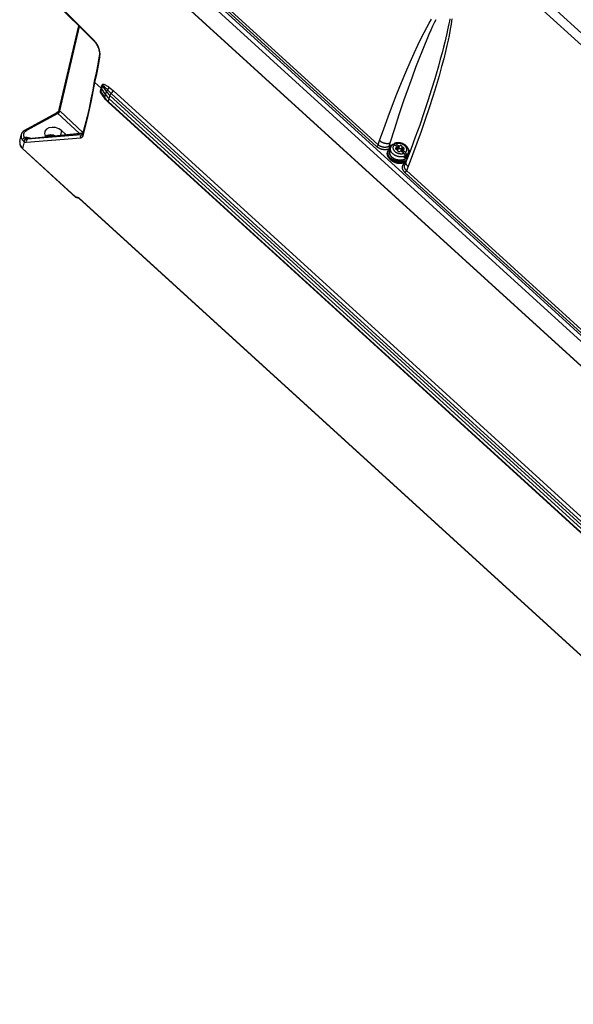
# Model space of a CAD drawing. Extents: x 0 to 594, y 0 to 420.
# Tile 47 of 104: x 494 to 519, y 82 to 127. Entities that reach past the tile are written whole.
import ezdxf

# ---------------------------------------------------------------- set-up
doc = ezdxf.new("R2010")
doc.units = 0
doc.header["$LTSCALE"] = 32.67
doc.layers.get('0').update_dxf_attribs({"linetype": 'CONTINUOUS'})
doc.layers.add('DATUM_AXIS', color=7, linetype='CONTINUOUS')

msp = doc.modelspace()

# ---------------------------------------------------------------- linework, layer by layer
at = {"color": 9, "linetype": 'CONTINUOUS'}
for p, q in [((544.4, 102.751), (500.774, 142.459)), ((544.14, 102.449), (500.512, 142.16)), ((496.326, 132.609), (524.163, 107.272)), ((496.458, 132.759), (524.294, 107.422)), ((523.985, 106.34), (496.263, 131.573)), ((509.786, 120.894), (498.4, 131.257)), ((509.716, 120.815), (498.33, 131.177)), ((496.955, 125.626), (495.195, 127.373)), ((495.435, 122.424), (496.327, 126.217)), ((497.268, 123.313), (497.3, 123.45)), ((497.291, 123.286), (497.323, 123.423)), ((497.291, 123.286), (497.462, 123.022)), ((497.3, 123.45), (497.341, 123.591)), ((497.323, 123.423), (497.364, 123.565)), ((497.536, 123.301), (497.364, 123.565)), ((497.495, 123.16), (497.536, 123.301)), ((497.838, 123.336), (537.08, 87.617)), ((497.462, 123.022), (497.495, 123.16)), ((497.503, 122.94), (497.501, 122.935)), ((497.648, 122.981), (497.616, 122.844)), ((497.616, 122.844), (536.858, 87.126)), ((497.684, 122.751), (497.619, 122.812)), ((497.689, 123.123), (497.648, 122.981)), ((536.931, 87.405), (497.689, 123.123)), ((497.749, 123.208), (536.991, 87.49)), ((496.481, 121.439), (495.435, 122.424)), ((497.685, 122.754), (497.684, 122.751)), ((536.926, 87.032), (497.684, 122.751)), ((495.349, 122.311), (493.93, 121.537)), ((495.349, 122.311), (496.303, 121.414)), ((495.512, 121.535), (495.464, 121.328)), ((493.826, 121.036), (493.755, 120.735)), ((493.851, 121.207), (493.889, 121.228)), ((493.931, 121.011), (496.382, 121.209)), ((496.42, 121.342), (493.969, 121.145)), ((494.024, 121.175), (493.969, 121.145)), ((494.024, 121.175), (496.478, 121.427)), ((494.091, 121.199), (494.088, 121.187)), ((494.119, 121.19), (494.091, 121.199)), ((496.42, 121.342), (496.461, 121.365)), ((496.452, 121.351), (496.42, 121.342)), ((509.786, 120.894), (509.851, 121.085)), ((493.759, 120.732), (496.145, 118.56)), ((510.275, 120.825), (510.329, 120.984)), ((510.293, 120.836), (510.329, 120.984)), ((511.013, 120.087), (511.024, 120.093)), ((511.132, 119.92), (511.058, 119.731)), ((522.444, 109.372), (511.059, 119.735)), ((522.374, 109.293), (510.989, 119.656)), ((496.295, 118.505), (496.145, 118.56)), ((496.295, 118.505), (536.17, 82.211))]:
    msp.add_line(p, q, dxfattribs=at)
at = {"color": 7, "linetype": 'CONTINUOUS'}
for p, q in [((523.986, 106.318), (496.264, 131.551)), ((495.196, 127.339), (496.956, 125.592)), ((495.411, 122.484), (496.296, 126.247)), ((497.217, 124.901), (497.217, 124.901)), ((496.991, 123.766), (496.991, 123.768)), ((497.017, 123.708), (497.3, 123.45)), ((512.334, 123.868), (512.332, 123.863)), ((497.495, 123.16), (497.323, 123.423)), ((497.466, 122.991), (497.349, 123.171)), ((536.863, 87.093), (497.621, 122.811)), ((497.648, 122.981), (536.89, 87.263)), ((493.864, 121.556), (495.284, 122.33)), ((495.512, 121.535), (495.714, 121.353)), ((493.632, 121.042), (493.693, 121.337)), ((494.048, 121.183), (496.48, 121.432)), ((496.156, 118.529), (493.763, 120.707)), ((511.048, 120.155), (510.98, 119.983)), ((496.165, 118.524), (496.157, 118.529)), ((496.31, 118.471), (496.165, 118.523)), ((496.306, 118.475), (536.166, 82.194))]:
    msp.add_line(p, q, dxfattribs=at)
at = {"color": 9, "linetype": 'CONTINUOUS'}
for points in [[(509.851, 121.085), (510.037, 121.617), (510.23, 122.15), (510.428, 122.678), (510.63, 123.195), (510.831, 123.694), (511.03, 124.17), (511.225, 124.618), (511.409, 125.025), (511.577, 125.384), (511.727, 125.693), (511.862, 125.958), (511.982, 126.185), (512.089, 126.38), (512.185, 126.548)], [(510.329, 120.984), (510.53, 121.627), (510.737, 122.263), (510.946, 122.884), (511.145, 123.456), (511.325, 123.954), (511.486, 124.388), (511.631, 124.766), (511.762, 125.098), (511.881, 125.39), (511.988, 125.647), (512.086, 125.874), (512.174, 126.073), (512.254, 126.249), (512.327, 126.404), (512.393, 126.54)], [(513.102, 126.569), (513.088, 126.456), (513.069, 126.327), (513.046, 126.181), (513.017, 126.014), (512.98, 125.825), (512.936, 125.611), (512.881, 125.367), (512.816, 125.09), (512.737, 124.774), (512.642, 124.415), (512.528, 124.007), (512.395, 123.553), (512.245, 123.065), (512.081, 122.556), (511.907, 122.033), (511.722, 121.5)], [(513.013, 126.564), (512.995, 126.46), (512.972, 126.343), (512.946, 126.212), (512.915, 126.066), (512.879, 125.903), (512.836, 125.72), (512.787, 125.517), (512.73, 125.289), (512.663, 125.034), (512.586, 124.75), (512.497, 124.431), (512.394, 124.073), (512.334, 123.868)], [(496.956, 125.592), (496.952, 125.598), (496.955, 125.626)], [(497.244, 124.845), (497.251, 124.997), (497.222, 125.163), (497.159, 125.332), (497.068, 125.49), (496.955, 125.626)], [(497.017, 123.708), (497.097, 124.083), (497.173, 124.463), (497.244, 124.845)], [(497.217, 124.901), (497.22, 124.877), (497.244, 124.845)], [(496.488, 121.307), (496.687, 122.087), (496.863, 122.887), (497.017, 123.708)], [(497.501, 122.935), (497.463, 122.98), (497.428, 123.022), (497.397, 123.061), (497.369, 123.099), (497.344, 123.134), (497.323, 123.167), (497.304, 123.198), (497.289, 123.226), (497.277, 123.253), (497.27, 123.277), (497.267, 123.297), (497.268, 123.313)], [(497.291, 123.286), (497.284, 123.295), (497.276, 123.304), (497.268, 123.313)], [(497.349, 123.171), (497.343, 123.181), (497.336, 123.193), (497.329, 123.204), (497.322, 123.214), (497.317, 123.224), (497.312, 123.233), (497.307, 123.241), (497.303, 123.249), (497.299, 123.256), (497.296, 123.263), (497.293, 123.27), (497.292, 123.276), (497.291, 123.281), (497.291, 123.286)], [(497.647, 123.491), (497.593, 123.526), (497.546, 123.555), (497.504, 123.577), (497.468, 123.595), (497.436, 123.607), (497.407, 123.615), (497.378, 123.618), (497.355, 123.611), (497.341, 123.591)], [(497.364, 123.565), (497.357, 123.574), (497.35, 123.583), (497.341, 123.591)], [(497.59, 123.366), (497.569, 123.389), (497.549, 123.41), (497.531, 123.429), (497.514, 123.446), (497.499, 123.462), (497.485, 123.476), (497.472, 123.489), (497.459, 123.501), (497.448, 123.512), (497.438, 123.521), (497.428, 123.53), (497.419, 123.538), (497.411, 123.544), (497.403, 123.55), (497.396, 123.555), (497.39, 123.56), (497.384, 123.563), (497.379, 123.566), (497.374, 123.568), (497.37, 123.569), (497.366, 123.568), (497.364, 123.565)], [(497.536, 123.301), (497.546, 123.324), (497.565, 123.346), (497.59, 123.366)], [(497.59, 123.366), (497.638, 123.315), (497.691, 123.262), (497.749, 123.208)], [(497.591, 123.368), (497.619, 123.408), (497.638, 123.45), (497.647, 123.491)], [(497.647, 123.491), (497.709, 123.446), (497.772, 123.394), (497.838, 123.336)], [(497.788, 123.248), (497.82, 123.293), (497.838, 123.336)], [(497.466, 122.991), (497.462, 123.002), (497.462, 123.022)], [(497.619, 122.812), (497.558, 122.873), (497.501, 122.935)], [(497.616, 122.844), (497.615, 122.822), (497.621, 122.811)], [(497.788, 123.248), (497.723, 123.182), (497.702, 123.152), (497.689, 123.123)], [(495.349, 122.311), (495.386, 122.341), (495.418, 122.382), (495.435, 122.424)], [(495.437, 122.422), (495.413, 122.457), (495.411, 122.484)], [(495.348, 122.312), (495.312, 122.332), (495.284, 122.33)], [(493.851, 121.207), (493.81, 121.3), (493.81, 121.392), (493.851, 121.474), (493.93, 121.537)], [(493.864, 121.556), (493.894, 121.558), (493.929, 121.539)], [(511.722, 121.5), (511.53, 120.967), (511.332, 120.438), (511.132, 119.92)], [(493.851, 121.207), (493.801, 121.184), (493.764, 121.15), (493.745, 121.113)], [(493.745, 121.113), (493.768, 121.085), (493.793, 121.06), (493.822, 121.039)], [(493.89, 121.164), (493.854, 121.132), (493.83, 121.086), (493.822, 121.039)], [(493.822, 121.039), (493.86, 121.022), (493.897, 121.013), (493.931, 121.011)], [(493.892, 121.165), (493.875, 121.176), (493.862, 121.191), (493.851, 121.207)], [(493.889, 121.228), (493.935, 121.196), (493.981, 121.178), (494.024, 121.175)], [(493.889, 121.228), (493.951, 121.203), (494.016, 121.186), (494.031, 121.183)], [(494.091, 121.199), (494.026, 121.213), (493.959, 121.222), (493.889, 121.228)], [(493.969, 121.145), (493.945, 121.146), (493.919, 121.153), (493.892, 121.165)], [(493.967, 121.144), (493.936, 121.111), (493.922, 121.062), (493.931, 121.011)], [(494.048, 121.183), (494.044, 121.182), (494.024, 121.175)], [(495.216, 121.302), (495.155, 121.324), (494.997, 121.339), (494.85, 121.314), (494.786, 121.279)], [(496.382, 121.209), (496.373, 121.258), (496.386, 121.307), (496.418, 121.341)], [(496.382, 121.209), (496.429, 121.223), (496.465, 121.256), (496.488, 121.307)], [(496.464, 121.375), (496.465, 121.345), (496.488, 121.307)], [(509.851, 121.085), (509.861, 121.077), (509.872, 121.068), (509.883, 121.06), (509.894, 121.052), (509.906, 121.044), (509.918, 121.037), (509.931, 121.029), (509.944, 121.022), (509.956, 121.016), (509.97, 121.009), (509.983, 121.003), (509.997, 120.998), (510.011, 120.992), (510.025, 120.987), (510.039, 120.983), (510.053, 120.979), (510.067, 120.975), (510.082, 120.971), (510.096, 120.968), (510.11, 120.966), (510.125, 120.963), (510.139, 120.962), (510.153, 120.96), (510.167, 120.959), (510.181, 120.959), (510.195, 120.958), (510.208, 120.959), (510.222, 120.959), (510.235, 120.961), (510.248, 120.962), (510.26, 120.964), (510.273, 120.966), (510.285, 120.969), (510.296, 120.972), (510.308, 120.976), (510.319, 120.98), (510.329, 120.984)], [(493.759, 120.732), (493.76, 120.711), (493.763, 120.707)], [(509.786, 120.894), (509.784, 120.891), (509.782, 120.887), (509.781, 120.883), (509.778, 120.879), (509.776, 120.875), (509.774, 120.871), (509.771, 120.867), (509.768, 120.863), (509.765, 120.859), (509.762, 120.855), (509.759, 120.851), (509.756, 120.847), (509.752, 120.844), (509.749, 120.84), (509.745, 120.837), (509.742, 120.833), (509.738, 120.83), (509.734, 120.827), (509.73, 120.824), (509.727, 120.822), (509.723, 120.819), (509.719, 120.817), (509.716, 120.815)], [(510.259, 120.698), (510.258, 120.698), (510.244, 120.693), (510.228, 120.689), (510.213, 120.685), (510.197, 120.682), (510.18, 120.679), (510.164, 120.677), (510.147, 120.675), (510.13, 120.673), (510.113, 120.673), (510.096, 120.673), (510.079, 120.673), (510.061, 120.674), (510.044, 120.675), (510.026, 120.677), (510.009, 120.68), (509.991, 120.682), (509.974, 120.686), (509.957, 120.69), (509.94, 120.694), (509.923, 120.699), (509.906, 120.705), (509.889, 120.711), (509.873, 120.717), (509.857, 120.724), (509.841, 120.731), (509.825, 120.739), (509.81, 120.747), (509.795, 120.756), (509.781, 120.765), (509.767, 120.774), (509.753, 120.784), (509.74, 120.794), (509.728, 120.804), (509.716, 120.815)], [(510.293, 120.836), (510.263, 120.819), (510.252, 120.814), (510.24, 120.809), (510.228, 120.804), (510.215, 120.799), (510.202, 120.796), (510.189, 120.792), (510.175, 120.789), (510.162, 120.787), (510.148, 120.784), (510.134, 120.783), (510.119, 120.782), (510.105, 120.781), (510.09, 120.781), (510.076, 120.781), (510.061, 120.782), (510.046, 120.783), (510.032, 120.785), (510.017, 120.787), (510.002, 120.789), (509.988, 120.792), (509.973, 120.796), (509.959, 120.8), (509.945, 120.804), (509.931, 120.809), (509.917, 120.814), (509.904, 120.819), (509.89, 120.825), (509.877, 120.831), (509.865, 120.838), (509.852, 120.845), (509.84, 120.853), (509.828, 120.86), (509.817, 120.868), (509.806, 120.877), (509.796, 120.885), (509.786, 120.894)], [(510.275, 120.825), (510.274, 120.822), (510.273, 120.818), (510.273, 120.814), (510.273, 120.81), (510.273, 120.806), (510.273, 120.802), (510.274, 120.797), (510.275, 120.793), (510.276, 120.789), (510.277, 120.784), (510.278, 120.779), (510.28, 120.775), (510.281, 120.77), (510.283, 120.766), (510.285, 120.761), (510.288, 120.757), (510.29, 120.753), (510.293, 120.748), (510.295, 120.744), (510.298, 120.741)], [(510.293, 120.836), (510.293, 120.832), (510.292, 120.828), (510.292, 120.824), (510.292, 120.82), (510.292, 120.816), (510.292, 120.812), (510.293, 120.808), (510.293, 120.803), (510.294, 120.799), (510.296, 120.794), (510.297, 120.79), (510.298, 120.785), (510.3, 120.781), (510.302, 120.776), (510.304, 120.772), (510.306, 120.767), (510.309, 120.763), (510.311, 120.759), (510.314, 120.755)], [(510.407, 120.881), (510.401, 120.879), (510.382, 120.874), (510.363, 120.867), (510.345, 120.86), (510.327, 120.852), (510.31, 120.844), (510.293, 120.836)], [(511.22, 120.6), (511.214, 120.609), (511.203, 120.624), (511.191, 120.639), (511.179, 120.654), (511.165, 120.669), (511.152, 120.684)], [(511.132, 119.92), (511.122, 119.929), (511.113, 119.939), (511.104, 119.948), (511.096, 119.958), (511.088, 119.968), (511.081, 119.978), (511.074, 119.988), (511.068, 119.999), (511.063, 120.009), (511.058, 120.019), (511.053, 120.03), (511.049, 120.04), (511.046, 120.05), (511.043, 120.06), (511.041, 120.071), (511.039, 120.081), (511.039, 120.091), (511.038, 120.101), (511.039, 120.11), (511.039, 120.12), (511.041, 120.129), (511.043, 120.139), (511.046, 120.148), (511.048, 120.155)], [(510.989, 119.656), (510.977, 119.667), (510.966, 119.678), (510.956, 119.689), (510.946, 119.701), (510.937, 119.713), (510.928, 119.725), (510.92, 119.737), (510.913, 119.749), (510.906, 119.762), (510.9, 119.775), (510.895, 119.787), (510.89, 119.8), (510.886, 119.813), (510.883, 119.826), (510.88, 119.839), (510.878, 119.851), (510.877, 119.864), (510.876, 119.877), (510.877, 119.89), (510.878, 119.902), (510.88, 119.914), (510.882, 119.927), (510.885, 119.939), (510.889, 119.951), (510.894, 119.962), (510.899, 119.974), (510.905, 119.985), (510.912, 119.996), (510.919, 120.007), (510.927, 120.017), (510.936, 120.027), (510.945, 120.037), (510.955, 120.046), (510.965, 120.055), (510.976, 120.064), (510.988, 120.072), (511, 120.079), (511.013, 120.087)], [(511.059, 119.735), (511.049, 119.744), (511.04, 119.754), (511.031, 119.763), (511.023, 119.773), (511.016, 119.783), (511.008, 119.793), (511.002, 119.803), (510.996, 119.814), (510.99, 119.824), (510.985, 119.835), (510.981, 119.845), (510.977, 119.856), (510.974, 119.867), (510.972, 119.878), (510.97, 119.889), (510.969, 119.9), (510.968, 119.91), (510.968, 119.921), (510.968, 119.932), (510.97, 119.942), (510.972, 119.953), (510.974, 119.963), (510.977, 119.974), (510.98, 119.983)], [(511.058, 119.731), (511.056, 119.728), (511.054, 119.724), (511.052, 119.72), (511.05, 119.716), (511.047, 119.712), (511.044, 119.708), (511.042, 119.704), (511.039, 119.7), (511.036, 119.696), (511.032, 119.692), (511.029, 119.688), (511.026, 119.685), (511.022, 119.681), (511.019, 119.678), (511.015, 119.674), (511.011, 119.671), (511.008, 119.668), (511.004, 119.665), (511, 119.662), (510.996, 119.66), (510.993, 119.658), (510.989, 119.656)], [(511.019, 120.081), (511.016, 120.084), (511.013, 120.087)]]:
    msp.add_lwpolyline(points, dxfattribs=at)
at = {"color": 7, "linetype": 'CONTINUOUS'}
for points in [[(496.956, 125.592), (496.971, 125.578), (496.986, 125.561), (497.001, 125.544), (497.016, 125.526), (497.031, 125.507), (497.045, 125.488), (497.059, 125.468), (497.073, 125.448), (497.086, 125.427), (497.099, 125.406), (497.111, 125.384), (497.123, 125.362), (497.134, 125.34), (497.145, 125.317), (497.155, 125.295), (497.164, 125.272), (497.173, 125.249), (497.181, 125.226), (497.188, 125.203), (497.195, 125.181), (497.201, 125.158), (497.207, 125.135), (497.211, 125.113), (497.215, 125.091), (497.218, 125.07), (497.221, 125.049), (497.223, 125.028), (497.224, 125.008), (497.224, 124.988), (497.224, 124.969), (497.223, 124.95), (497.222, 124.932), (497.22, 124.915), (497.217, 124.901)], [(497.217, 124.901), (497.146, 124.52), (497.07, 124.141), (496.991, 123.768)], [(496.991, 123.766), (496.917, 123.356), (496.838, 122.949), (496.753, 122.547), (496.662, 122.151), (496.566, 121.759), (496.464, 121.374)], [(497.017, 123.708), (496.992, 123.742), (496.991, 123.766)], [(512.332, 123.863), (512.192, 123.401), (512.025, 122.877), (511.846, 122.336), (511.656, 121.787), (511.458, 121.235), (511.255, 120.689), (511.048, 120.155)], [(497.323, 123.423), (497.317, 123.432), (497.309, 123.441), (497.3, 123.45)], [(497.536, 123.301), (497.58, 123.239), (497.632, 123.18), (497.689, 123.123)], [(497.616, 122.844), (497.558, 122.901), (497.507, 122.961), (497.462, 123.022)], [(497.466, 122.991), (497.485, 122.964), (497.505, 122.937), (497.526, 122.911), (497.548, 122.885), (497.571, 122.86), (497.596, 122.836), (497.621, 122.811)], [(497.495, 123.16), (497.539, 123.098), (497.591, 123.038), (497.648, 122.981)], [(495.411, 122.484), (495.411, 122.483), (495.41, 122.48), (495.409, 122.476), (495.408, 122.473), (495.406, 122.469), (495.404, 122.464), (495.402, 122.46), (495.4, 122.455), (495.397, 122.449), (495.394, 122.444), (495.391, 122.438), (495.387, 122.432), (495.383, 122.426), (495.379, 122.42), (495.374, 122.413), (495.37, 122.407), (495.365, 122.401), (495.359, 122.395), (495.354, 122.388), (495.349, 122.382), (495.343, 122.377), (495.337, 122.371), (495.332, 122.366), (495.326, 122.361), (495.321, 122.356), (495.315, 122.351), (495.31, 122.347), (495.304, 122.343), (495.299, 122.339), (495.295, 122.336), (495.29, 122.333), (495.286, 122.331), (495.284, 122.33)], [(493.864, 121.556), (493.847, 121.546), (493.831, 121.536), (493.816, 121.524), (493.801, 121.513), (493.787, 121.501), (493.774, 121.488), (493.762, 121.475), (493.751, 121.461), (493.741, 121.447), (493.731, 121.433), (493.723, 121.418), (493.715, 121.403), (493.708, 121.388), (493.703, 121.372), (493.698, 121.356), (493.694, 121.34), (493.693, 121.337)], [(495.512, 121.535), (495.389, 121.617), (495.242, 121.668), (495.09, 121.682), (494.948, 121.657), (494.836, 121.596), (494.765, 121.507), (494.754, 121.477)], [(493.632, 121.042), (493.632, 121.039), (493.629, 121.023), (493.627, 121.006), (493.627, 120.99), (493.627, 120.973), (493.628, 120.956), (493.63, 120.938), (493.633, 120.921), (493.637, 120.904), (493.642, 120.886), (493.649, 120.869), (493.656, 120.852), (493.664, 120.835), (493.673, 120.818), (493.683, 120.801), (493.694, 120.784), (493.706, 120.768), (493.719, 120.752), (493.733, 120.737), (493.748, 120.722), (493.763, 120.707)], [(493.632, 121.042), (493.631, 120.947), (493.673, 120.835), (493.759, 120.732)], [(493.693, 121.337), (493.694, 121.229), (493.745, 121.113)], [(494.048, 121.183), (494.045, 121.182), (494.041, 121.182), (494.037, 121.183), (494.032, 121.183), (494.031, 121.183)], [(494.754, 121.477), (494.746, 121.4), (494.78, 121.286), (494.801, 121.26)], [(494.791, 121.272), (494.797, 121.274), (494.812, 121.281), (494.828, 121.287), (494.845, 121.292), (494.863, 121.297), (494.881, 121.301), (494.9, 121.305), (494.919, 121.308), (494.939, 121.31), (494.959, 121.312), (494.979, 121.313), (495, 121.313), (495.021, 121.313), (495.042, 121.312), (495.063, 121.31), (495.083, 121.308), (495.104, 121.305), (495.125, 121.302), (495.146, 121.297), (495.152, 121.296)], [(496.464, 121.375), (496.463, 121.371), (496.462, 121.367), (496.461, 121.363), (496.459, 121.36), (496.457, 121.357), (496.456, 121.355), (496.455, 121.354), (496.454, 121.352), (496.453, 121.352), (496.452, 121.351), (496.452, 121.351)], [(496.157, 118.529), (496.152, 118.533), (496.145, 118.56)], [(496.306, 118.474), (496.302, 118.479), (496.295, 118.505)]]:
    msp.add_lwpolyline(points, dxfattribs=at)
at = {"layer": 'DATUM_AXIS', "color": 7, "linetype": 'CONTINUOUS'}
for p, q in [((510.204, 120.564), (510.217, 120.612)), ((510.3, 120.612), (510.34, 120.764)), ((510.498, 120.912), (510.503, 120.93)), ((510.608, 120.814), (510.517, 120.898)), ((510.68, 120.854), (510.589, 120.937)), ((510.592, 120.691), (510.616, 120.78)), ((510.644, 120.716), (510.607, 120.749)), ((510.644, 120.716), (510.68, 120.854)), ((510.94, 120.513), (510.848, 120.596)), ((510.885, 120.563), (510.913, 120.67)), ((510.898, 120.551), (510.92, 120.635)), ((511.012, 120.552), (510.92, 120.635)), ((510.971, 120.313), (510.989, 120.382)), ((511.043, 120.353), (510.992, 120.399)), ((511.043, 120.353), (511.061, 120.421)), ((511.112, 120.397), (511.152, 120.548))]:
    msp.add_line(p, q, dxfattribs=at)
at = {"layer": 'DATUM_AXIS', "color": 9, "linetype": 'CONTINUOUS'}
for p, q in [((510.584, 120.698), (510.603, 120.767)), ((510.673, 120.707), (510.709, 120.844)), ((510.71, 120.708), (510.746, 120.846)), ((510.834, 120.664), (510.871, 120.802)), ((510.86, 120.64), (510.897, 120.778)), ((510.889, 120.559), (510.915, 120.657)), ((511.108, 120.385), (511.106, 120.379))]:
    msp.add_line(p, q, dxfattribs=at)
at = {"layer": 'DATUM_AXIS', "color": 7, "linetype": 'CONTINUOUS'}
for points in [[(510.217, 120.612), (510.215, 120.603), (510.213, 120.592), (510.211, 120.582), (510.21, 120.571), (510.209, 120.561), (510.209, 120.55), (510.209, 120.539), (510.209, 120.528), (510.21, 120.517), (510.212, 120.506), (510.214, 120.495), (510.216, 120.485), (510.219, 120.474), (510.222, 120.463), (510.226, 120.452), (510.23, 120.441), (510.235, 120.43), (510.24, 120.419), (510.245, 120.408), (510.251, 120.398), (510.257, 120.387), (510.264, 120.377), (510.271, 120.366), (510.278, 120.356), (510.286, 120.346), (510.294, 120.336), (510.303, 120.326), (510.312, 120.316), (510.321, 120.306), (510.33, 120.297), (510.34, 120.288)], [(510.344, 120.776), (510.334, 120.77), (510.324, 120.763), (510.315, 120.756), (510.306, 120.748), (510.297, 120.741), (510.289, 120.733), (510.281, 120.725), (510.273, 120.716), (510.266, 120.708), (510.26, 120.699), (510.253, 120.69), (510.247, 120.681), (510.242, 120.672), (510.236, 120.663), (510.232, 120.653), (510.227, 120.643), (510.224, 120.633), (510.22, 120.623), (510.217, 120.612)], [(510.3, 120.612), (510.297, 120.598), (510.294, 120.584), (510.293, 120.57), (510.292, 120.556), (510.293, 120.541), (510.294, 120.527), (510.296, 120.512), (510.299, 120.497), (510.303, 120.482), (510.308, 120.467), (510.314, 120.453), (510.321, 120.438), (510.328, 120.424), (510.337, 120.409), (510.346, 120.395), (510.356, 120.381), (510.367, 120.368), (510.379, 120.355), (510.392, 120.342), (510.405, 120.329)], [(510.446, 120.915), (510.433, 120.905), (510.421, 120.894), (510.409, 120.883), (510.398, 120.871), (510.388, 120.859), (510.378, 120.846), (510.37, 120.833), (510.362, 120.82), (510.355, 120.806), (510.349, 120.792), (510.344, 120.778), (510.34, 120.764)], [(510.446, 120.915), (510.447, 120.916), (510.449, 120.917), (510.452, 120.918), (510.454, 120.919), (510.457, 120.92), (510.459, 120.921), (510.462, 120.921), (510.465, 120.921), (510.467, 120.921), (510.47, 120.921), (510.473, 120.921), (510.476, 120.921), (510.479, 120.92), (510.482, 120.919), (510.485, 120.918), (510.488, 120.917), (510.491, 120.915), (510.495, 120.914), (510.498, 120.912), (510.501, 120.91), (510.504, 120.908), (510.507, 120.906), (510.51, 120.903), (510.513, 120.901), (510.517, 120.898)], [(510.525, 120.958), (510.524, 120.958), (510.521, 120.956), (510.519, 120.955), (510.517, 120.954), (510.515, 120.952), (510.513, 120.95), (510.512, 120.948), (510.51, 120.946), (510.508, 120.944), (510.507, 120.941), (510.506, 120.938), (510.505, 120.936), (510.504, 120.933), (510.503, 120.93)], [(511.152, 120.548), (511.155, 120.563), (511.158, 120.578), (511.16, 120.593), (511.16, 120.609), (511.16, 120.624), (511.159, 120.64), (511.157, 120.656), (511.154, 120.672), (511.151, 120.688), (511.146, 120.704), (511.14, 120.72), (511.133, 120.736), (511.125, 120.751), (511.117, 120.767), (511.107, 120.782), (511.096, 120.797), (511.085, 120.812), (511.073, 120.826), (511.059, 120.84), (511.046, 120.854), (511.031, 120.867), (511.016, 120.879), (511, 120.891), (510.983, 120.902), (510.966, 120.913), (510.948, 120.923), (510.93, 120.932), (510.912, 120.94), (510.893, 120.948), (510.874, 120.956), (510.855, 120.962), (510.835, 120.968), (510.815, 120.973), (510.795, 120.978), (510.775, 120.981), (510.755, 120.984), (510.735, 120.986), (510.714, 120.987), (510.694, 120.988), (510.674, 120.988), (510.654, 120.987), (510.635, 120.985), (510.615, 120.982), (510.596, 120.979), (510.577, 120.975), (510.559, 120.97), (510.541, 120.964), (510.525, 120.958)], [(510.589, 120.937), (510.585, 120.94), (510.582, 120.942), (510.579, 120.945), (510.576, 120.947), (510.573, 120.949), (510.57, 120.951), (510.567, 120.953), (510.563, 120.954), (510.56, 120.956), (510.557, 120.957), (510.554, 120.958), (510.551, 120.959), (510.548, 120.96), (510.545, 120.96), (510.542, 120.961), (510.539, 120.961), (510.537, 120.961), (510.534, 120.96), (510.531, 120.96), (510.529, 120.959), (510.526, 120.959), (510.525, 120.958)], [(510.572, 120.738), (510.572, 120.738), (510.571, 120.735), (510.571, 120.733), (510.571, 120.73), (510.571, 120.728), (510.571, 120.725), (510.571, 120.723), (510.572, 120.72), (510.573, 120.718), (510.573, 120.715), (510.574, 120.713), (510.576, 120.71), (510.577, 120.708), (510.578, 120.706), (510.58, 120.703), (510.582, 120.701), (510.584, 120.699), (510.586, 120.696), (510.588, 120.694), (510.59, 120.692), (510.593, 120.69), (510.595, 120.688), (510.598, 120.686), (510.6, 120.684), (510.603, 120.683), (510.606, 120.681), (510.609, 120.679), (510.612, 120.678), (510.615, 120.677), (510.619, 120.675), (510.622, 120.674), (510.625, 120.673), (510.628, 120.672)], [(510.603, 120.767), (510.6, 120.766), (510.597, 120.765), (510.594, 120.764), (510.592, 120.763), (510.59, 120.761), (510.587, 120.76), (510.585, 120.758), (510.583, 120.756), (510.581, 120.755), (510.58, 120.753), (510.578, 120.751), (510.577, 120.749), (510.575, 120.747), (510.574, 120.744), (510.573, 120.742), (510.572, 120.74), (510.572, 120.738)], [(510.603, 120.767), (510.604, 120.768), (510.605, 120.769), (510.607, 120.769), (510.608, 120.77), (510.609, 120.771), (510.61, 120.772), (510.611, 120.773), (510.612, 120.774), (510.613, 120.775), (510.614, 120.776), (510.615, 120.777), (510.615, 120.778), (510.615, 120.779), (510.616, 120.78)], [(510.608, 120.814), (510.608, 120.812), (510.608, 120.81), (510.609, 120.807), (510.609, 120.805), (510.61, 120.802), (510.61, 120.8), (510.611, 120.797), (510.612, 120.795), (510.614, 120.792)], [(510.616, 120.78), (510.616, 120.781), (510.616, 120.782), (510.616, 120.783), (510.616, 120.785), (510.616, 120.786), (510.616, 120.787), (510.615, 120.788), (510.615, 120.79), (510.614, 120.791), (510.614, 120.792)], [(510.658, 120.648), (510.658, 120.649), (510.657, 120.651), (510.657, 120.652), (510.656, 120.653), (510.656, 120.655), (510.655, 120.656), (510.654, 120.657), (510.654, 120.658), (510.653, 120.66), (510.652, 120.661), (510.65, 120.662), (510.649, 120.663), (510.648, 120.664), (510.646, 120.665), (510.645, 120.666), (510.644, 120.667), (510.642, 120.668), (510.64, 120.669), (510.639, 120.669), (510.637, 120.67), (510.635, 120.671), (510.634, 120.671), (510.628, 120.672)], [(510.673, 120.707), (510.67, 120.708), (510.666, 120.709), (510.663, 120.711), (510.66, 120.712), (510.657, 120.713), (510.654, 120.714), (510.65, 120.715), (510.647, 120.715), (510.644, 120.716)], [(510.658, 120.648), (510.658, 120.645), (510.658, 120.643), (510.659, 120.64), (510.66, 120.638), (510.661, 120.635), (510.662, 120.633), (510.663, 120.631), (510.664, 120.628), (510.666, 120.626), (510.667, 120.623), (510.669, 120.621), (510.671, 120.619), (510.673, 120.617), (510.675, 120.614), (510.678, 120.612), (510.68, 120.61), (510.683, 120.608), (510.685, 120.606), (510.688, 120.605), (510.691, 120.603), (510.694, 120.601), (510.697, 120.6), (510.7, 120.598), (510.703, 120.597), (510.707, 120.596), (510.71, 120.595), (510.713, 120.594), (510.716, 120.593), (510.72, 120.592), (510.723, 120.592), (510.727, 120.591), (510.73, 120.591), (510.733, 120.59), (510.737, 120.59), (510.74, 120.59), (510.743, 120.59), (510.747, 120.591), (510.75, 120.591), (510.753, 120.591), (510.756, 120.592), (510.759, 120.593), (510.762, 120.593), (510.765, 120.594), (510.768, 120.595), (510.771, 120.597), (510.773, 120.598), (510.776, 120.599), (510.778, 120.601), (510.78, 120.602), (510.782, 120.604)], [(510.71, 120.708), (510.709, 120.707), (510.707, 120.706), (510.706, 120.706), (510.705, 120.705), (510.703, 120.704), (510.702, 120.704), (510.7, 120.703), (510.699, 120.703), (510.697, 120.703), (510.695, 120.702), (510.694, 120.702), (510.692, 120.702), (510.69, 120.702), (510.688, 120.702), (510.686, 120.703), (510.685, 120.703), (510.683, 120.703), (510.681, 120.704), (510.679, 120.704), (510.678, 120.705), (510.676, 120.705), (510.674, 120.706), (510.673, 120.707)], [(510.709, 120.844), (510.706, 120.846), (510.703, 120.847), (510.7, 120.848), (510.697, 120.85), (510.693, 120.851), (510.69, 120.852), (510.687, 120.852), (510.684, 120.853), (510.68, 120.854)], [(510.709, 120.844), (510.711, 120.844), (510.712, 120.843), (510.714, 120.842), (510.716, 120.842), (510.718, 120.841), (510.719, 120.841), (510.721, 120.841), (510.723, 120.84), (510.725, 120.84), (510.727, 120.84), (510.728, 120.84), (510.73, 120.84), (510.732, 120.84), (510.733, 120.84), (510.735, 120.841), (510.737, 120.841), (510.738, 120.842), (510.74, 120.842), (510.741, 120.843), (510.743, 120.843), (510.744, 120.844), (510.745, 120.845), (510.746, 120.846)], [(510.834, 120.664), (510.834, 120.667), (510.834, 120.669), (510.833, 120.672), (510.832, 120.674), (510.831, 120.677), (510.83, 120.679), (510.829, 120.681), (510.828, 120.684), (510.826, 120.686), (510.825, 120.689), (510.823, 120.691), (510.821, 120.693), (510.819, 120.695), (510.816, 120.698), (510.814, 120.7), (510.812, 120.702), (510.809, 120.704), (510.806, 120.706), (510.804, 120.707), (510.801, 120.709), (510.798, 120.711), (510.795, 120.712), (510.792, 120.714), (510.789, 120.715), (510.785, 120.716), (510.782, 120.717), (510.779, 120.718), (510.775, 120.719), (510.772, 120.72), (510.769, 120.72), (510.765, 120.721), (510.762, 120.721), (510.759, 120.722), (510.755, 120.722), (510.752, 120.722), (510.748, 120.722), (510.745, 120.721), (510.742, 120.721), (510.739, 120.721), (510.736, 120.72), (510.733, 120.719), (510.73, 120.718), (510.727, 120.718), (510.724, 120.717), (510.721, 120.715), (510.719, 120.714), (510.716, 120.713), (510.714, 120.711), (510.712, 120.71), (510.71, 120.708)], [(510.871, 120.802), (510.871, 120.804), (510.87, 120.807), (510.87, 120.809), (510.869, 120.812), (510.868, 120.814), (510.867, 120.817), (510.866, 120.819), (510.864, 120.822), (510.863, 120.824), (510.861, 120.826), (510.859, 120.829), (510.857, 120.831), (510.855, 120.833), (510.853, 120.835), (510.851, 120.837), (510.848, 120.839), (510.846, 120.841), (510.843, 120.843), (510.84, 120.845), (510.837, 120.847), (510.834, 120.848), (510.831, 120.85), (510.828, 120.851), (510.825, 120.853), (510.822, 120.854), (510.819, 120.855), (510.815, 120.856), (510.812, 120.857), (510.809, 120.857), (510.805, 120.858), (510.802, 120.859), (510.798, 120.859), (510.795, 120.859), (510.792, 120.859), (510.788, 120.859), (510.785, 120.859), (510.782, 120.859), (510.779, 120.859), (510.775, 120.858), (510.772, 120.858), (510.769, 120.857), (510.766, 120.856), (510.763, 120.855), (510.761, 120.854), (510.758, 120.853), (510.755, 120.852), (510.753, 120.85), (510.751, 120.849), (510.748, 120.847), (510.746, 120.846)], [(510.819, 120.605), (510.818, 120.606), (510.816, 120.607), (510.814, 120.607), (510.813, 120.608), (510.811, 120.608), (510.809, 120.609), (510.807, 120.609), (510.805, 120.609), (510.804, 120.61), (510.802, 120.61), (510.8, 120.61), (510.798, 120.61), (510.797, 120.61), (510.795, 120.609), (510.793, 120.609), (510.792, 120.609), (510.79, 120.608), (510.789, 120.608), (510.787, 120.607), (510.786, 120.606), (510.785, 120.606), (510.783, 120.605), (510.782, 120.604)], [(510.819, 120.605), (510.822, 120.604), (510.825, 120.602), (510.829, 120.601), (510.832, 120.6), (510.835, 120.599), (510.838, 120.598), (510.842, 120.597), (510.845, 120.597), (510.848, 120.596)], [(510.863, 120.64), (510.858, 120.641), (510.857, 120.641), (510.855, 120.642), (510.853, 120.643), (510.852, 120.643), (510.85, 120.644), (510.848, 120.645), (510.847, 120.646), (510.845, 120.647), (510.844, 120.648), (510.843, 120.649), (510.842, 120.65), (510.84, 120.651), (510.839, 120.652), (510.838, 120.654), (510.837, 120.655), (510.837, 120.656), (510.836, 120.657), (510.835, 120.659), (510.835, 120.66), (510.835, 120.661), (510.834, 120.663), (510.834, 120.664)], [(510.9, 120.621), (510.899, 120.622), (510.897, 120.624), (510.894, 120.626), (510.892, 120.628), (510.889, 120.629), (510.886, 120.631), (510.883, 120.633), (510.88, 120.634), (510.877, 120.635), (510.873, 120.637), (510.87, 120.638), (510.867, 120.639), (510.863, 120.64)], [(510.871, 120.802), (510.871, 120.8), (510.871, 120.799), (510.872, 120.798), (510.872, 120.797), (510.873, 120.795), (510.873, 120.794), (510.874, 120.793), (510.875, 120.791), (510.876, 120.79), (510.877, 120.789), (510.878, 120.788), (510.879, 120.787), (510.881, 120.786), (510.882, 120.785), (510.883, 120.784), (510.885, 120.783), (510.886, 120.782), (510.888, 120.781), (510.89, 120.78), (510.891, 120.78), (510.893, 120.779), (510.895, 120.779), (510.9, 120.777)], [(510.956, 120.711), (510.957, 120.712), (510.957, 120.715), (510.957, 120.717), (510.958, 120.719), (510.958, 120.722), (510.957, 120.724), (510.957, 120.727), (510.957, 120.729), (510.956, 120.732), (510.955, 120.734), (510.954, 120.737), (510.953, 120.739), (510.952, 120.742), (510.95, 120.744), (510.948, 120.747), (510.947, 120.749), (510.945, 120.751), (510.943, 120.753), (510.941, 120.756), (510.938, 120.758), (510.936, 120.76), (510.933, 120.762), (510.931, 120.764), (510.928, 120.765), (510.925, 120.767), (510.922, 120.769), (510.919, 120.77), (510.916, 120.772), (510.913, 120.773), (510.91, 120.774), (510.907, 120.776), (510.903, 120.777), (510.9, 120.777)], [(510.913, 120.67), (510.913, 120.669), (510.912, 120.668), (510.912, 120.667), (510.912, 120.665), (510.913, 120.664), (510.913, 120.663), (510.913, 120.661), (510.914, 120.66), (510.914, 120.659), (510.915, 120.657)], [(510.926, 120.682), (510.924, 120.682), (510.923, 120.681), (510.922, 120.68), (510.92, 120.68), (510.919, 120.679), (510.918, 120.678), (510.917, 120.677), (510.916, 120.676), (510.915, 120.675), (510.915, 120.674), (510.914, 120.673), (510.913, 120.672), (510.913, 120.67), (510.913, 120.67)], [(510.92, 120.635), (510.92, 120.638), (510.92, 120.64), (510.92, 120.643), (510.919, 120.645), (510.919, 120.648), (510.918, 120.65), (510.917, 120.652), (510.916, 120.655), (510.915, 120.657)], [(510.926, 120.682), (510.929, 120.683), (510.931, 120.684), (510.934, 120.686), (510.936, 120.687), (510.939, 120.688), (510.941, 120.69), (510.943, 120.692), (510.945, 120.693), (510.947, 120.695), (510.949, 120.697), (510.95, 120.699), (510.952, 120.701), (510.953, 120.703), (510.954, 120.705), (510.955, 120.708), (510.956, 120.71), (510.956, 120.711)], [(510.204, 120.564), (510.201, 120.548), (510.198, 120.532), (510.196, 120.516), (510.195, 120.5), (510.196, 120.484), (510.197, 120.467), (510.199, 120.451), (510.202, 120.434), (510.206, 120.417), (510.211, 120.401), (510.218, 120.384), (510.225, 120.368), (510.233, 120.351), (510.242, 120.335), (510.252, 120.319), (510.262, 120.303), (510.274, 120.288), (510.287, 120.272), (510.3, 120.258), (510.314, 120.243), (510.329, 120.229)], [(510.329, 120.229), (510.345, 120.215), (510.362, 120.202), (510.379, 120.189), (510.397, 120.176), (510.415, 120.164), (510.434, 120.153), (510.454, 120.142), (510.474, 120.132), (510.495, 120.123), (510.516, 120.114), (510.537, 120.106), (510.559, 120.099), (510.581, 120.092), (510.603, 120.086), (510.625, 120.081), (510.647, 120.076), (510.67, 120.072), (510.692, 120.069), (510.715, 120.067), (510.737, 120.066), (510.76, 120.065), (510.782, 120.065), (510.804, 120.066), (510.826, 120.067), (510.847, 120.07), (510.869, 120.073), (510.889, 120.077), (510.91, 120.082), (510.93, 120.087), (510.949, 120.093), (510.968, 120.1), (510.986, 120.108), (511.004, 120.116), (511.021, 120.125), (511.037, 120.135), (511.041, 120.138)], [(511.064, 120.197), (511.056, 120.191), (511.046, 120.185), (511.035, 120.179), (511.024, 120.173), (511.013, 120.168), (511.001, 120.162), (510.989, 120.158), (510.977, 120.153), (510.965, 120.149), (510.952, 120.145), (510.939, 120.141), (510.926, 120.137), (510.913, 120.134), (510.899, 120.132), (510.886, 120.129), (510.872, 120.127), (510.858, 120.125), (510.844, 120.124), (510.83, 120.123), (510.815, 120.122), (510.801, 120.121), (510.786, 120.121), (510.771, 120.121), (510.757, 120.122), (510.742, 120.123), (510.727, 120.124), (510.712, 120.126), (510.697, 120.127), (510.683, 120.13), (510.668, 120.132), (510.653, 120.135), (510.638, 120.138), (510.624, 120.141), (510.609, 120.145), (510.594, 120.149), (510.58, 120.154), (510.566, 120.158), (510.551, 120.163), (510.537, 120.168), (510.523, 120.174), (510.51, 120.18), (510.496, 120.186), (510.483, 120.192), (510.469, 120.199), (510.456, 120.206), (510.444, 120.213), (510.431, 120.22), (510.419, 120.228), (510.407, 120.236), (510.395, 120.244), (510.383, 120.252), (510.372, 120.261), (510.361, 120.27), (510.351, 120.278), (510.34, 120.288)], [(510.405, 120.329), (510.419, 120.317), (510.433, 120.305), (510.449, 120.294), (510.465, 120.283), (510.481, 120.273), (510.498, 120.263), (510.515, 120.254), (510.533, 120.245), (510.551, 120.237), (510.57, 120.23), (510.588, 120.223), (510.607, 120.217), (510.627, 120.211), (510.646, 120.206), (510.666, 120.202), (510.686, 120.199), (510.705, 120.196), (510.725, 120.194), (510.745, 120.192), (510.764, 120.192), (510.784, 120.192), (510.803, 120.193), (510.822, 120.194), (510.841, 120.196), (510.86, 120.199), (510.878, 120.203), (510.896, 120.207), (510.913, 120.212), (510.93, 120.217), (510.946, 120.224), (510.962, 120.231), (510.977, 120.238), (510.992, 120.247), (511.006, 120.255), (511.019, 120.265), (511.032, 120.275), (511.044, 120.285), (511.054, 120.296), (511.065, 120.307), (511.074, 120.319), (511.082, 120.331), (511.09, 120.344), (511.097, 120.356), (511.103, 120.37), (511.108, 120.383), (511.112, 120.397)], [(510.94, 120.513), (510.943, 120.51), (510.946, 120.507), (510.949, 120.504), (510.952, 120.5), (510.955, 120.497), (510.957, 120.494), (510.96, 120.49), (510.963, 120.486), (510.965, 120.483), (510.968, 120.479), (510.97, 120.475), (510.972, 120.471), (510.974, 120.467), (510.976, 120.463), (510.978, 120.459), (510.98, 120.455), (510.982, 120.451), (510.983, 120.447), (510.985, 120.442), (510.986, 120.438), (510.987, 120.434), (510.988, 120.43), (510.989, 120.426), (510.99, 120.422), (510.991, 120.418), (510.991, 120.414), (510.991, 120.41), (510.992, 120.406), (510.992, 120.403), (510.992, 120.399), (510.991, 120.395), (510.991, 120.392), (510.991, 120.389), (510.99, 120.385), (510.989, 120.382)], [(510.971, 120.313), (510.981, 120.317), (510.99, 120.322), (511, 120.326), (511.009, 120.331), (511.018, 120.336), (511.026, 120.341), (511.035, 120.347), (511.043, 120.353)], [(511.061, 120.421), (511.062, 120.425), (511.063, 120.428), (511.063, 120.431), (511.063, 120.435), (511.064, 120.438), (511.064, 120.442), (511.064, 120.446), (511.063, 120.449), (511.063, 120.453), (511.063, 120.457), (511.062, 120.461), (511.061, 120.465), (511.06, 120.469), (511.059, 120.473), (511.058, 120.478), (511.057, 120.482), (511.055, 120.486), (511.054, 120.49), (511.052, 120.494), (511.05, 120.498), (511.048, 120.502), (511.046, 120.506), (511.044, 120.51), (511.042, 120.514), (511.04, 120.518), (511.037, 120.522), (511.035, 120.526), (511.032, 120.529), (511.029, 120.533), (511.027, 120.536), (511.024, 120.54), (511.021, 120.543), (511.018, 120.546), (511.015, 120.549), (511.012, 120.552)], [(511.155, 120.56), (511.155, 120.559), (511.161, 120.548), (511.166, 120.538), (511.17, 120.527), (511.175, 120.516), (511.178, 120.505), (511.181, 120.497)]]:
    msp.add_lwpolyline(points, dxfattribs=at)
at = {"layer": 'DATUM_AXIS', "color": 9, "linetype": 'CONTINUOUS'}
for points in [[(510.296, 120.597), (510.298, 120.606), (510.3, 120.612)], [(510.444, 120.491), (510.435, 120.499), (510.427, 120.508), (510.418, 120.516), (510.411, 120.525), (510.403, 120.533), (510.396, 120.542), (510.389, 120.551), (510.383, 120.56), (510.377, 120.57), (510.371, 120.579), (510.366, 120.588), (510.361, 120.597), (510.357, 120.607), (510.352, 120.616), (510.349, 120.626), (510.345, 120.636), (510.342, 120.645), (510.34, 120.655), (510.338, 120.664), (510.336, 120.674), (510.335, 120.684), (510.334, 120.693), (510.333, 120.703), (510.333, 120.712), (510.333, 120.722), (510.334, 120.731), (510.335, 120.74), (510.337, 120.749), (510.339, 120.758), (510.34, 120.764)], [(510.517, 120.898), (510.51, 120.893), (510.504, 120.887), (510.498, 120.881), (510.493, 120.876), (510.488, 120.87), (510.483, 120.863), (510.478, 120.857), (510.474, 120.851), (510.47, 120.844), (510.466, 120.837), (510.463, 120.83), (510.46, 120.823), (510.458, 120.816), (510.455, 120.809), (510.454, 120.802), (510.452, 120.794), (510.451, 120.787), (510.45, 120.779), (510.45, 120.772), (510.45, 120.764), (510.45, 120.756), (510.451, 120.748), (510.452, 120.741), (510.453, 120.733), (510.455, 120.725), (510.457, 120.717), (510.459, 120.709), (510.462, 120.702), (510.465, 120.694), (510.468, 120.686), (510.472, 120.678), (510.476, 120.671), (510.48, 120.663), (510.485, 120.656), (510.49, 120.648), (510.496, 120.641), (510.501, 120.634), (510.507, 120.627), (510.513, 120.62), (510.52, 120.613), (510.527, 120.606), (510.534, 120.599), (510.541, 120.593), (510.549, 120.586), (510.557, 120.58), (510.565, 120.574), (510.573, 120.568), (510.582, 120.563), (510.59, 120.557), (510.599, 120.552), (510.608, 120.547), (510.618, 120.542), (510.627, 120.537), (510.637, 120.533), (510.646, 120.528), (510.656, 120.524), (510.666, 120.521), (510.676, 120.517), (510.687, 120.514), (510.697, 120.511), (510.707, 120.508), (510.718, 120.505), (510.728, 120.503), (510.739, 120.501), (510.749, 120.499), (510.76, 120.497), (510.771, 120.496), (510.781, 120.495), (510.792, 120.494), (510.802, 120.493), (510.813, 120.493), (510.823, 120.493), (510.834, 120.493), (510.844, 120.494), (510.854, 120.494), (510.864, 120.495), (510.874, 120.497), (510.884, 120.498), (510.894, 120.5), (510.903, 120.502), (510.913, 120.504), (510.922, 120.507), (510.931, 120.51), (510.94, 120.513)], [(511.012, 120.552), (511.018, 120.557), (511.024, 120.563), (511.03, 120.568), (511.036, 120.574), (511.041, 120.58), (511.046, 120.586), (511.05, 120.593), (511.055, 120.599), (511.058, 120.606), (511.062, 120.613), (511.065, 120.619), (511.068, 120.626), (511.071, 120.634), (511.073, 120.641), (511.075, 120.648), (511.076, 120.656), (511.077, 120.663), (511.078, 120.671), (511.079, 120.678), (511.079, 120.686), (511.079, 120.694), (511.078, 120.701), (511.077, 120.709), (511.076, 120.717), (511.074, 120.725), (511.072, 120.733), (511.069, 120.74), (511.067, 120.748), (511.064, 120.756), (511.06, 120.764), (511.056, 120.771), (511.052, 120.779), (511.048, 120.786), (511.043, 120.794), (511.038, 120.801), (511.033, 120.809), (511.027, 120.816), (511.021, 120.823), (511.015, 120.83), (511.008, 120.837), (511.002, 120.844), (510.995, 120.85), (510.987, 120.857), (510.98, 120.863), (510.972, 120.869), (510.964, 120.875), (510.955, 120.881), (510.947, 120.887), (510.938, 120.893), (510.929, 120.898), (510.92, 120.903), (510.911, 120.908), (510.901, 120.913), (510.892, 120.917), (510.882, 120.921), (510.872, 120.925), (510.862, 120.929), (510.852, 120.933), (510.842, 120.936), (510.831, 120.939), (510.821, 120.942), (510.811, 120.945), (510.8, 120.947), (510.79, 120.949), (510.779, 120.951), (510.768, 120.953), (510.758, 120.954), (510.747, 120.955), (510.737, 120.956), (510.726, 120.956), (510.716, 120.957), (510.705, 120.957), (510.695, 120.957), (510.685, 120.956), (510.674, 120.955), (510.664, 120.954), (510.654, 120.953), (510.644, 120.952), (510.635, 120.95), (510.625, 120.948), (510.616, 120.946), (510.606, 120.943), (510.597, 120.94), (510.589, 120.937)], [(510.328, 120.239), (510.318, 120.249), (510.308, 120.258), (510.299, 120.268), (510.29, 120.278), (510.281, 120.287), (510.273, 120.298), (510.265, 120.308), (510.258, 120.318), (510.251, 120.328), (510.244, 120.339), (510.238, 120.35), (510.232, 120.36), (510.227, 120.371), (510.222, 120.382), (510.217, 120.393), (510.213, 120.404), (510.209, 120.414), (510.206, 120.425), (510.203, 120.436), (510.201, 120.447), (510.199, 120.458), (510.198, 120.469), (510.197, 120.48), (510.196, 120.491), (510.196, 120.502), (510.196, 120.512), (510.197, 120.523), (510.198, 120.534), (510.2, 120.544), (510.202, 120.555), (510.204, 120.564)], [(510.403, 120.34), (510.395, 120.348), (510.386, 120.356), (510.378, 120.364), (510.371, 120.373), (510.363, 120.382), (510.356, 120.391), (510.349, 120.399), (510.343, 120.409), (510.337, 120.418), (510.331, 120.427), (510.326, 120.436), (510.321, 120.445), (510.317, 120.455), (510.312, 120.464), (510.309, 120.474), (510.305, 120.483), (510.302, 120.493), (510.3, 120.503), (510.298, 120.512), (510.296, 120.522), (510.294, 120.531), (510.294, 120.541), (510.293, 120.55), (510.293, 120.56), (510.293, 120.569), (510.294, 120.578), (510.295, 120.588)], [(510.348, 120.221), (510.338, 120.23), (510.328, 120.239)], [(511.044, 120.143), (511.043, 120.143), (511.033, 120.137), (511.022, 120.131), (511.011, 120.125), (511, 120.119), (510.988, 120.114), (510.977, 120.109), (510.964, 120.105), (510.952, 120.1), (510.939, 120.096), (510.926, 120.093), (510.913, 120.089), (510.9, 120.086), (510.887, 120.083), (510.873, 120.081), (510.859, 120.079), (510.845, 120.077), (510.831, 120.076), (510.817, 120.075), (510.802, 120.074), (510.788, 120.073), (510.773, 120.073), (510.759, 120.073), (510.744, 120.074), (510.729, 120.075), (510.714, 120.076), (510.699, 120.077), (510.685, 120.079), (510.67, 120.081), (510.655, 120.084), (510.64, 120.087), (510.625, 120.09), (510.611, 120.093), (510.596, 120.097), (510.582, 120.101), (510.567, 120.105), (510.553, 120.11), (510.539, 120.115), (510.524, 120.12), (510.511, 120.126), (510.497, 120.132), (510.483, 120.138), (510.47, 120.144), (510.457, 120.151), (510.444, 120.158), (510.431, 120.165), (510.418, 120.172), (510.406, 120.18), (510.394, 120.188), (510.382, 120.196), (510.371, 120.204), (510.359, 120.213), (510.348, 120.221)], [(510.422, 120.324), (510.412, 120.332), (510.403, 120.34)], [(511.105, 120.375), (511.102, 120.368), (511.098, 120.359), (511.094, 120.351), (511.089, 120.343), (511.084, 120.335), (511.079, 120.327), (511.073, 120.319), (511.067, 120.312), (511.06, 120.305), (511.053, 120.297), (511.046, 120.291), (511.039, 120.284), (511.031, 120.277), (511.023, 120.271), (511.014, 120.265), (511.005, 120.259), (510.996, 120.254), (510.987, 120.248), (510.977, 120.243), (510.968, 120.239), (510.957, 120.234), (510.947, 120.23), (510.936, 120.226), (510.925, 120.222), (510.914, 120.219), (510.903, 120.215), (510.892, 120.213), (510.88, 120.21), (510.868, 120.208), (510.856, 120.206), (510.844, 120.204), (510.832, 120.203), (510.819, 120.202), (510.807, 120.201), (510.794, 120.2), (510.781, 120.2), (510.768, 120.2), (510.756, 120.2), (510.743, 120.201), (510.73, 120.202), (510.717, 120.203), (510.704, 120.205), (510.691, 120.207), (510.678, 120.209), (510.665, 120.212), (510.652, 120.214), (510.639, 120.217), (510.627, 120.221), (510.614, 120.224), (510.601, 120.228), (510.589, 120.232), (510.576, 120.237), (510.564, 120.241), (510.552, 120.246), (510.54, 120.252), (510.528, 120.257), (510.517, 120.263), (510.505, 120.269), (510.494, 120.275), (510.483, 120.281), (510.472, 120.288), (510.462, 120.295), (510.451, 120.302), (510.441, 120.309), (510.431, 120.316), (510.422, 120.324)], [(510.989, 120.382), (510.979, 120.378), (510.968, 120.374), (510.957, 120.371), (510.945, 120.368), (510.934, 120.365), (510.922, 120.362), (510.91, 120.36), (510.898, 120.358), (510.886, 120.356), (510.874, 120.354), (510.861, 120.353), (510.849, 120.352), (510.836, 120.352), (510.823, 120.352), (510.81, 120.352), (510.798, 120.352), (510.785, 120.353), (510.772, 120.354), (510.759, 120.355), (510.746, 120.356), (510.733, 120.358), (510.72, 120.36), (510.707, 120.363), (510.694, 120.366), (510.681, 120.369), (510.668, 120.372), (510.655, 120.375), (510.642, 120.379), (510.63, 120.383), (510.617, 120.388), (510.605, 120.393), (510.593, 120.398), (510.581, 120.403), (510.569, 120.408), (510.557, 120.414), (510.546, 120.42), (510.535, 120.426), (510.523, 120.432), (510.513, 120.439), (510.502, 120.446), (510.492, 120.453), (510.481, 120.46), (510.472, 120.468), (510.462, 120.475), (510.453, 120.483), (510.444, 120.491)], [(511.152, 120.548), (511.151, 120.545), (511.148, 120.536), (511.145, 120.527), (511.141, 120.518), (511.137, 120.51), (511.133, 120.501), (511.128, 120.493), (511.123, 120.485), (511.118, 120.477), (511.112, 120.47), (511.106, 120.462), (511.099, 120.455), (511.092, 120.448), (511.085, 120.441), (511.077, 120.434), (511.069, 120.428), (511.061, 120.421)], [(511.112, 120.397), (511.111, 120.394), (511.108, 120.385)]]:
    msp.add_lwpolyline(points, dxfattribs=at)

doc.saveas('drawing.dxf')
